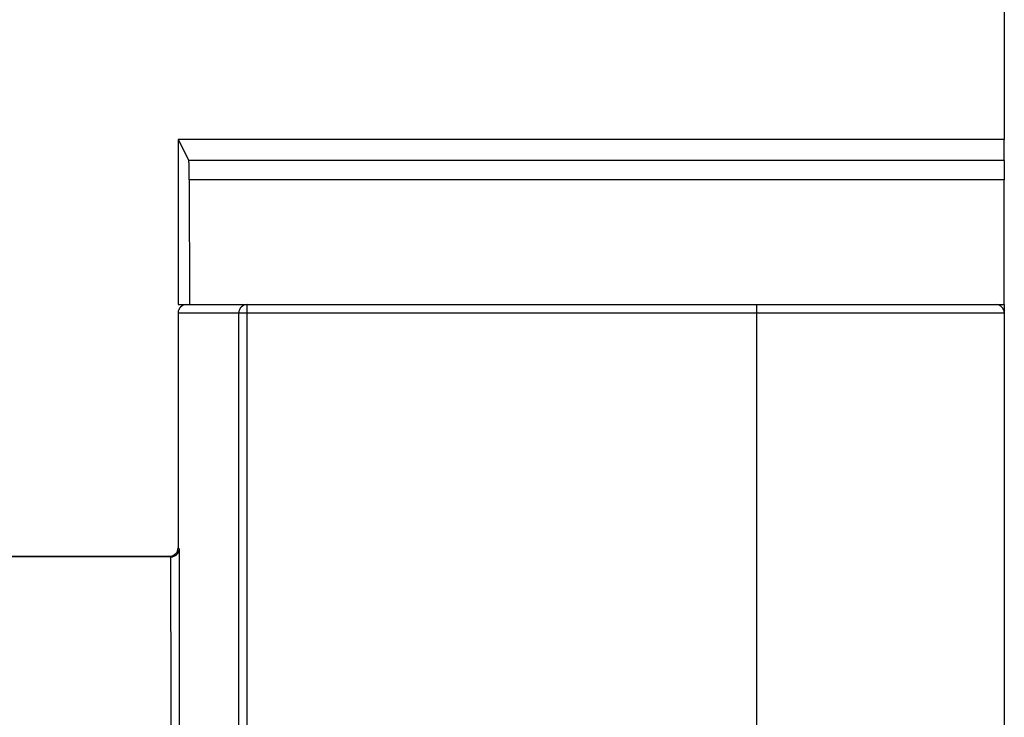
# Model space of a CAD drawing. Header units: inches. Extents: x -16 to 112, y -185 to -38.
# Tile 19 of 21: x 93 to 112, y -70 to -57. Entities that reach past the tile are written whole.
import ezdxf

# ---------------------------------------------------------------- set-up
doc = ezdxf.new("R2010")
doc.units = ezdxf.units.IN
doc.header["$MEASUREMENT"] = 0

# ---------------------------------------------------------------- blocks, each defined once
blk = doc.blocks.new('block 350')
at = {"color": 7, "lineweight": 25}
blk.add_lwpolyline([(97.358, -74.827), (97.358, -62.476)], dxfattribs=at)
blk = doc.blocks.new('block 351')
at = {"color": 7, "lineweight": 25}
blk.add_lwpolyline([(97.358, -62.476), (107.223, -62.476)], dxfattribs=at)
blk = doc.blocks.new('block 352')
at = {"color": 7, "lineweight": 25}
blk.add_lwpolyline([(107.223, -62.476), (107.223, -101.596)], dxfattribs=at)
blk = doc.blocks.new('block 498')
at = {"color": 7, "lineweight": 25}
blk.add_lwpolyline([(97.198, -74.827), (97.198, -62.476)], dxfattribs=at)
blk = doc.blocks.new('block 499')
at = {"color": 7, "lineweight": 25}
blk.add_lwpolyline([(97.198, -62.476), (97.358, -62.476)], dxfattribs=at)
blk = doc.blocks.new('block 527')
at = {"color": 7, "lineweight": 25}
blk.add_lwpolyline([(107.223, -62.476), (112.023, -62.476)], dxfattribs=at)
blk = doc.blocks.new('block 528')
at = {"color": 7, "lineweight": 25}
blk.add_lwpolyline([(112.023, -62.476), (112.023, -101.596)], dxfattribs=at)
blk = doc.blocks.new('block 534')
at = {"color": 7, "lineweight": 25}
blk.add_open_spline([(97.358, -62.316), (97.269, -62.316), (97.198, -62.388), (97.198, -62.476)], degree=3, dxfattribs=at)
blk = doc.blocks.new('block 535')
at = {"color": 7, "lineweight": 25}
blk.add_lwpolyline([(97.358, -62.476), (97.358, -62.316)], dxfattribs=at)
blk = doc.blocks.new('block 536')
at = {"color": 7, "lineweight": 25}
blk.add_lwpolyline([(107.223, -62.316), (111.864, -62.316)], dxfattribs=at)
blk = doc.blocks.new('block 537')
at = {"color": 7, "lineweight": 25}
blk.add_open_spline([(112.023, -62.476), (112.023, -62.388), (111.952, -62.316), (111.864, -62.316)], degree=3, dxfattribs=at)
blk = doc.blocks.new('block 538')
at = {"color": 7, "lineweight": 25}
blk.add_lwpolyline([(107.223, -62.316), (107.223, -62.476)], dxfattribs=at)
blk = doc.blocks.new('block 539')
at = {"color": 7, "lineweight": 25}
blk.add_lwpolyline([(97.358, -62.316), (107.223, -62.316)], dxfattribs=at)
blk = doc.blocks.new('block 546')
at = {"color": 7, "lineweight": 25}
blk.add_lwpolyline([(96.052, -72.983), (96.047, -67.047)], dxfattribs=at)
blk = doc.blocks.new('block 547')
at = {"color": 7, "lineweight": 25}
blk.add_lwpolyline([(96.047, -67.047), (96.023, -67.024)], dxfattribs=at)
blk = doc.blocks.new('block 548')
at = {"color": 7, "lineweight": 25}
blk.add_lwpolyline([(96.023, -62.476), (96.023, -67.024)], dxfattribs=at)
blk = doc.blocks.new('block 549')
at = {"color": 7, "lineweight": 25}
blk.add_lwpolyline([(96.023, -62.476), (97.198, -62.476)], dxfattribs=at)
blk = doc.blocks.new('block 550')
at = {"color": 7, "lineweight": 25}
blk.add_lwpolyline([(96.624, -62.316), (97.358, -62.316)], dxfattribs=at)
blk = doc.blocks.new('block 551')
at = {"color": 7, "lineweight": 25}
blk.add_open_spline([(96.184, -62.316), (96.095, -62.316), (96.023, -62.388), (96.023, -62.476)], degree=3, dxfattribs=at)
blk = doc.blocks.new('block 691')
at = {"color": 7, "lineweight": 25}
blk.add_open_spline([(96.239, -59.899), (96.239, -59.88), (96.239, -59.86), (96.239, -59.841), (96.239, -59.822), (96.239, -59.804), (96.238, -59.786), (96.238, -59.768), (96.238, -59.751), (96.238, -59.735), (96.238, -59.718), (96.237, -59.701), (96.237, -59.686), (96.237, -59.671), (96.236, -59.656), (96.236, -59.642), (96.235, -59.608), (96.234, -59.578), (96.233, -59.56), (96.232, -59.542), (96.23, -59.535), (96.229, -59.528)], degree=3, knots=[0, 0, 0, 0, 1, 1, 1, 2, 2, 2, 3, 3, 3, 4, 4, 4, 5, 5, 5, 6, 6, 6, 7, 7, 7, 7], dxfattribs=at)
blk = doc.blocks.new('block 692')
at = {"color": 7, "lineweight": 25}
blk.add_lwpolyline([(96.239, -59.899), (96.243, -62.316)], dxfattribs=at)
blk = doc.blocks.new('block 693')
at = {"color": 7, "lineweight": 25}
blk.add_lwpolyline([(96.023, -62.316), (96.243, -62.316)], dxfattribs=at)
blk = doc.blocks.new('block 694')
at = {"color": 7, "lineweight": 25}
blk.add_lwpolyline([(96.023, -59.116), (96.023, -62.316)], dxfattribs=at)
blk = doc.blocks.new('block 695')
at = {"color": 7, "lineweight": 25}
blk.add_lwpolyline([(96.023, -59.116), (96.229, -59.528)], dxfattribs=at)
blk = doc.blocks.new('block 696')
at = {"color": 7, "lineweight": 25}
blk.add_lwpolyline([(112.023, -59.899), (96.239, -59.899)], dxfattribs=at)
blk = doc.blocks.new('block 697')
at = {"color": 7, "lineweight": 25}
blk.add_lwpolyline([(111.864, -62.316), (112.023, -62.316)], dxfattribs=at)
blk = doc.blocks.new('block 698')
at = {"color": 7, "lineweight": 25}
blk.add_lwpolyline([(96.243, -62.316), (96.624, -62.316)], dxfattribs=at)
blk = doc.blocks.new('block 699')
at = {"color": 7, "lineweight": 25}
blk.add_lwpolyline([(112.023, -62.316), (112.023, -59.899)], dxfattribs=at)
blk = doc.blocks.new('block 700')
at = {"color": 7, "lineweight": 25}
blk.add_lwpolyline([(112.023, -59.528), (96.229, -59.528)], dxfattribs=at)
blk = doc.blocks.new('block 701')
at = {"color": 7, "lineweight": 25}
blk.add_lwpolyline([(112.023, -59.528), (112.023, -59.899)], dxfattribs=at)
blk = doc.blocks.new('block 705')
at = {"color": 7, "lineweight": 25}
blk.add_lwpolyline([(112.023, -59.116), (96.023, -59.116)], dxfattribs=at)
blk = doc.blocks.new('block 706')
at = {"color": 7, "lineweight": 25}
blk.add_lwpolyline([(112.023, -59.528), (112.023, -59.116)], dxfattribs=at)
blk = doc.blocks.new('block 741')
at = {"color": 7, "lineweight": 25}
blk.add_lwpolyline([(95.892, -72.985), (95.883, -67.199)], dxfattribs=at)
blk = doc.blocks.new('block 742')
at = {"color": 7, "lineweight": 25}
blk.add_open_spline([(95.883, -67.199), (95.893, -67.198), (95.903, -67.197), (95.913, -67.195), (95.924, -67.193), (95.933, -67.19), (95.943, -67.186), (95.953, -67.182), (95.962, -67.178), (95.97, -67.172), (95.979, -67.167), (95.988, -67.16), (95.995, -67.153), (96.009, -67.141), (96.02, -67.127), (96.027, -67.113), (96.038, -67.092), (96.043, -67.069), (96.047, -67.047)], degree=3, knots=[0, 0, 0, 0, 1, 1, 1, 2, 2, 2, 3, 3, 3, 4, 4, 4, 5, 5, 5, 6, 6, 6, 6], dxfattribs=at)
blk = doc.blocks.new('block 744')
at = {"color": 7, "lineweight": 25}
blk.add_lwpolyline([(95.883, -67.199), (95.868, -67.183)], dxfattribs=at)
blk = doc.blocks.new('block 745')
at = {"color": 7, "lineweight": 25}
blk.add_open_spline([(95.868, -67.183), (95.954, -67.181), (96.023, -67.11), (96.023, -67.024)], degree=3, dxfattribs=at)
blk = doc.blocks.new('block 755')
at = {"color": 7, "lineweight": 25}
blk.add_lwpolyline([(95.883, -67.199), (64.023, -67.199)], dxfattribs=at)
blk = doc.blocks.new('block 759')
at = {"color": 7, "lineweight": 25}
blk.add_lwpolyline([(64.023, -67.183), (95.868, -67.183)], dxfattribs=at)
blk = doc.blocks.new('block 801')
at = {"color": 7, "lineweight": 25}
blk.add_lwpolyline([(112.023, -43.916), (112.023, -59.116)], dxfattribs=at)
blk = doc.blocks.new('block 812')
at = {"color": 7, "lineweight": 25}
blk.add_lwpolyline([(112.023, -62.316), (112.023, -62.476)], dxfattribs=at)

msp = doc.modelspace()

# ---------------------------------------------------------------- block references
for name in ['block 801', 'block 694', 'block 695', 'block 705', 'block 706', 'block 691', 'block 700', 'block 701', 'block 692', 'block 696', 'block 699', 'block 551', 'block 693', 'block 698', 'block 550', 'block 534', 'block 535', 'block 539', 'block 536', 'block 538', 'block 537', 'block 697', 'block 812', 'block 548', 'block 549', 'block 498', 'block 499', 'block 350', 'block 351', 'block 352', 'block 527', 'block 528', 'block 745', 'block 742', 'block 547', 'block 546', 'block 759', 'block 755', 'block 744', 'block 741']:
    msp.add_blockref(name, (0, 0))

doc.saveas('drawing.dxf')
